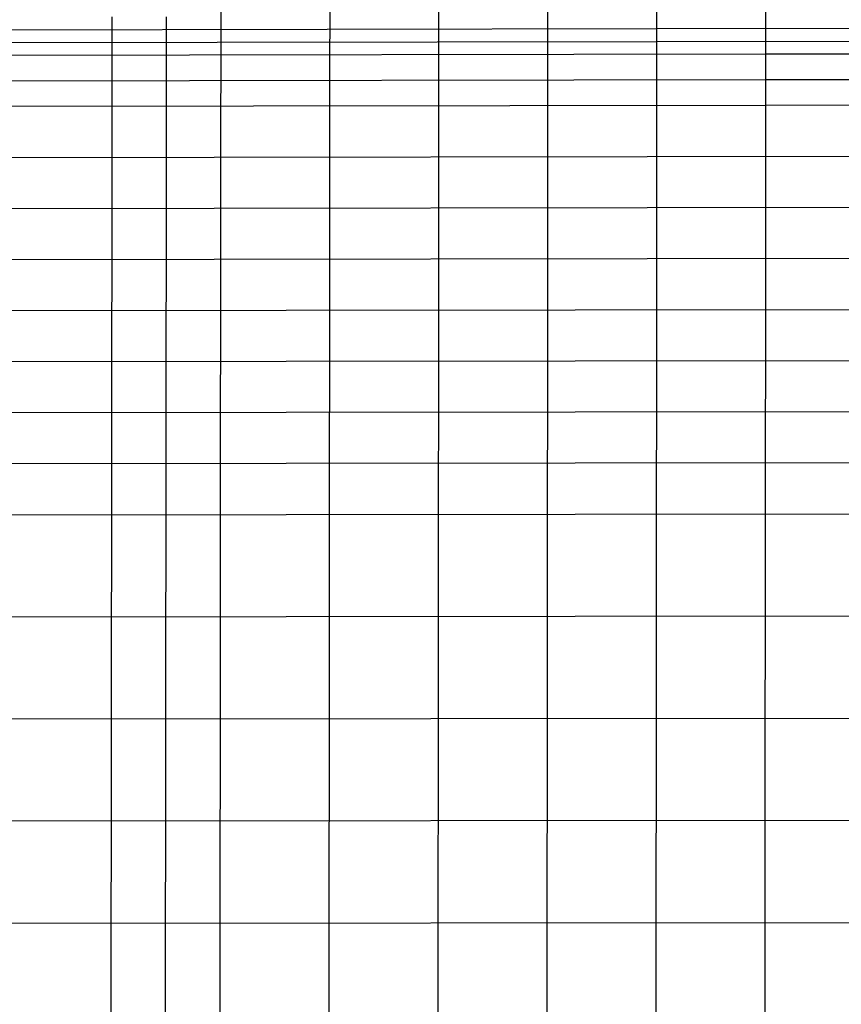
# Model space of a CAD drawing. Extents: x -260 to 296, y -277 to 294.
# Tile 42 of 241: x -154 to -53, y -70 to 51. Entities that reach past the tile are written whole.
import ezdxf

# ---------------------------------------------------------------- set-up
doc = ezdxf.new("R2010")
doc.units = 0
doc.layers.add('PREDEFINITO', color=7, linetype='CONTINUOUS')

msp = doc.modelspace()

# ---------------------------------------------------------------- linework, layer by layer
at = {"layer": 'PREDEFINITO'}
for p, q in [((-128.93, 49.72, 449.58), (-128.91, 68.61, 448.47)), ((-88.84, 48.23, 457.71), (-88.83, 67.99, 457.47)), ((-115.57, 43.48, 452.74), (-115.56, 58.37, 451.91)), ((-62.11, 40.44, 462.74), (-62.1, 57.72, 462.4)), ((-75.48, 40.42, 460.46), (-75.47, 55.31, 460.08)), ((-102.21, 40.37, 455.53), (-102.2, 52.91, 454.92)), ((-142.3, 34.05, 448.7), (-142.29, 51.26, 446.72)), ((-135.62, 34.06, 449.89), (-135.61, 51.27, 448.08)), ((-181.38, 49.63, 439.59), (-75.47, 49.82, 460.16)), ((-128.94, 34.07, 451.09), (-128.93, 49.72, 449.58)), ((-75.47, 49.82, 460.16), (-48.74, 49.86, 464.59)), ((-75.47, 48.25, 460.19), (-48.74, 48.29, 464.62)), ((-181.87, 48.07, 439.75), (-75.47, 48.25, 460.19)), ((-88.85, 34.13, 458.41), (-88.84, 48.23, 457.71)), ((-182.35, 46.5, 439.92), (-62.11, 46.71, 462.54)), ((-62.11, 46.71, 462.54), (-48.74, 46.72, 464.66)), ((-183.29, 43.37, 440.27), (-62.11, 43.57, 462.63)), ((-115.58, 27.83, 454.15), (-115.57, 43.48, 452.74)), ((-62.11, 43.57, 462.63), (-35.37, 43.61, 466.63)), ((-184.2, 40.24, 440.65), (-62.11, 40.44, 462.74)), ((-102.22, 21.59, 457.09), (-102.21, 40.37, 455.53)), ((-75.49, 21.63, 461.61), (-75.48, 40.42, 460.46)), ((-62.12, 21.64, 463.78), (-62.11, 40.44, 462.74)), ((-62.11, 40.44, 462.74), (-35.38, 40.47, 466.75)), ((-185.9, 33.98, 441.49), (-48.75, 34.19, 465.12)), ((-142.43, -84.87, 466.1), (-142.3, 34.05, 448.7)), ((-135.74, -84.87, 466.73), (-135.62, 34.06, 449.89)), ((-129.06, -84.86, 467.36), (-128.94, 34.07, 451.09)), ((-88.85, 21.61, 459.37), (-88.85, 34.13, 458.41)), ((-187.45, 27.72, 442.39), (-48.75, 27.93, 465.46)), ((-115.69, -84.85, 468.62), (-115.58, 27.83, 454.15)), ((-188.85, 21.47, 443.34), (-48.75, 21.66, 465.84)), ((-102.32, -84.84, 469.86), (-102.22, 21.59, 457.09)), ((-88.94, -72.31, 469.8), (-88.85, 21.61, 459.37)), ((-75.57, -72.3, 471.08), (-75.49, 21.63, 461.61)), ((-62.18, -47.24, 470.05), (-62.12, 21.64, 463.78)), ((-190.11, 15.21, 444.34), (-35.39, 15.41, 468.11)), ((-191.29, 8.95, 445.35), (-35.39, 9.15, 468.54)), ((-192.42, 2.69, 446.37), (-35.4, 2.89, 468.98)), ((-193.48, -3.56, 447.39), (-35.4, -3.38, 469.44)), ((-194.48, -9.82, 448.41), (-35.41, -9.64, 469.91)), ((-196.32, -22.33, 450.44), (-35.42, -22.17, 470.86)), ((-197.94, -34.85, 452.45), (-35.43, -34.7, 471.81)), ((-199.39, -47.36, 454.43), (-35.44, -47.22, 472.74)), ((-62.3, -224.65, 482.67), (-62.18, -47.24, 470.05)), ((-200.68, -59.88, 456.4), (-35.44, -59.75, 473.64))]:
    msp.add_line(p, q, dxfattribs=at)

doc.saveas('drawing.dxf')
